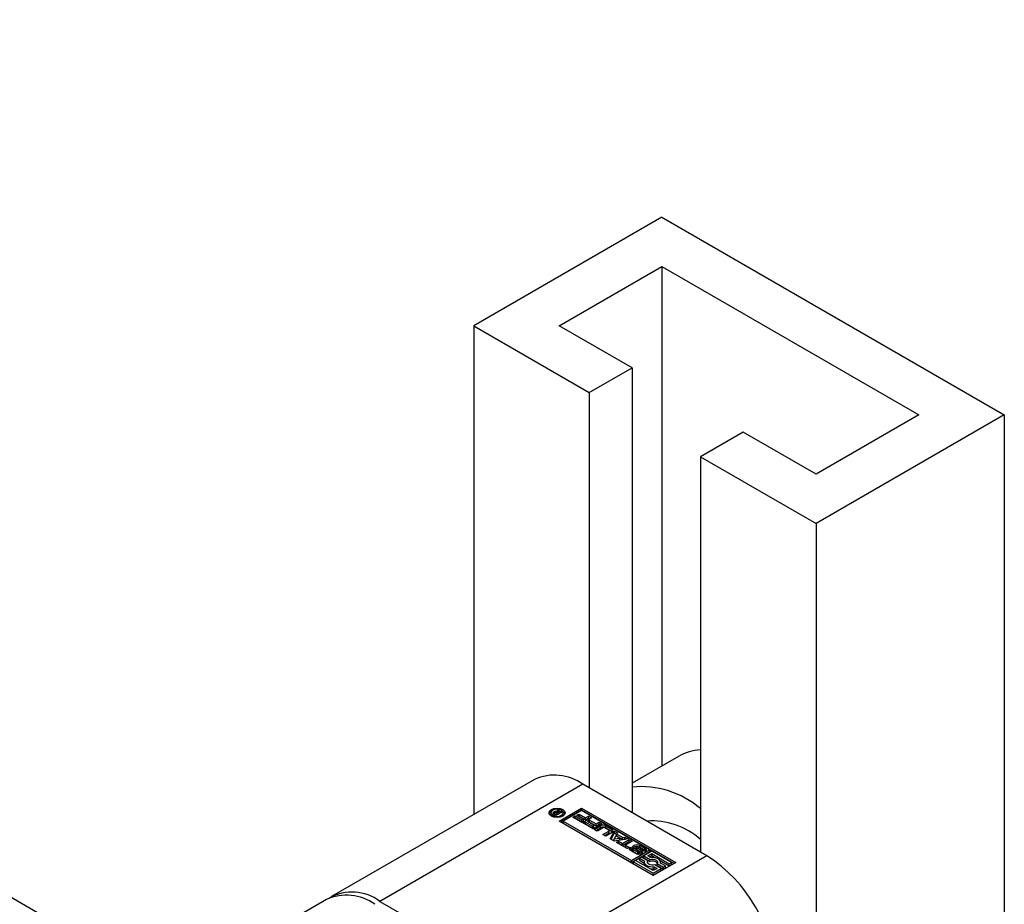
# Paper-space layout 'Sheet1' of a CAD drawing. Header units: millimetres. Extents: x -80341 to 21249, y 0 to 26255.
# Tile 87 of 154: x 13942 to 14023, y 9897 to 9970. Entities that reach past the tile are written whole.
import ezdxf

# ---------------------------------------------------------------- set-up
doc = ezdxf.new("R2010")
doc.units = ezdxf.units.MM
doc.linetypes.add('SLD-Sólida', pattern=[0])

psp = doc.layouts.new('Sheet1')

# ---------------------------------------------------------------- linework, layer by layer
at = {"color": 7, "linetype": 'SLD-Sólida', "lineweight": 25, "ltscale": 25}
for p, q in [((13954.566, 9890.2), (12717.48, 10604.355)), ((13995.172, 9954.007), (13979.615, 9945.027)), ((13995.172, 9954.007), (14023.456, 9937.679)), ((13986.686, 9945.027), (13995.172, 9949.925)), ((13995.172, 9949.925), (14016.385, 9937.679)), ((13995.172, 9949.925), (13995.172, 9908.667)), ((13979.615, 9945.027), (13989.161, 9939.516)), ((13979.615, 9945.027), (13979.615, 9904.661)), ((13992.697, 9941.557), (13986.686, 9945.027)), ((13989.161, 9939.516), (13992.697, 9941.557)), ((13992.697, 9941.557), (13992.697, 9904.814)), ((13989.161, 9939.516), (13989.161, 9906.855)), ((14016.385, 9937.679), (14007.9, 9932.781)), ((14023.456, 9937.679), (14007.9, 9928.699)), ((14023.456, 9937.679), (14023.456, 9850.431)), ((14001.889, 9936.251), (13998.354, 9934.21)), ((14007.9, 9932.781), (14001.889, 9936.251)), ((13998.354, 9934.21), (13998.354, 9901.548)), ((13998.354, 9934.21), (14007.9, 9928.699)), ((14007.9, 9928.699), (14007.9, 9859.411)), ((13996.526, 9909.449), (13992.697, 9907.238)), ((13984.631, 9907.557), (13967.873, 9897.882)), ((13988.631, 9907.161), (13971.873, 9897.486)), ((13998.884, 9901.242), (13988.631, 9907.161)), ((13985.991, 9904.801), (13985.991, 9904.638)), ((13986.157, 9904.765), (13986.157, 9904.778)), ((13986.228, 9904.699), (13986.228, 9904.862)), ((13986.29, 9904.762), (13986.29, 9904.639)), ((13986.294, 9904.636), (13986.294, 9904.747)), ((13986.325, 9904.804), (13986.325, 9904.896)), ((13986.328, 9904.714), (13986.34, 9904.706)), ((13986.328, 9904.617), (13986.328, 9904.714)), ((13986.34, 9904.706), (13986.353, 9904.698)), ((13986.34, 9904.61), (13986.34, 9904.706)), ((13986.353, 9904.698), (13986.39, 9904.677)), ((13986.353, 9904.602), (13986.353, 9904.698)), ((13986.39, 9904.677), (13986.555, 9904.772)), ((13986.913, 9904.864), (13986.406, 9904.572)), ((13986.496, 9904.879), (13986.565, 9905.065)), ((13986.496, 9904.804), (13986.496, 9904.879)), ((13986.524, 9904.791), (13986.565, 9904.902)), ((13986.555, 9904.772), (13986.532, 9904.786)), ((13986.555, 9904.658), (13986.555, 9904.772)), ((13986.565, 9905.065), (13986.681, 9904.998)), ((13986.565, 9904.902), (13986.565, 9905.065)), ((13986.565, 9904.902), (13986.619, 9904.87)), ((13986.681, 9904.998), (13986.578, 9904.786)), ((13986.578, 9904.786), (13986.813, 9904.922)), ((13986.578, 9904.671), (13986.578, 9904.786)), ((13986.668, 9904.109), (13988.525, 9905.181)), ((13988.525, 9905.018), (13986.81, 9904.027)), ((13986.813, 9904.922), (13986.913, 9904.864)), ((13986.813, 9904.807), (13986.813, 9904.922)), ((13987.015, 9904.638), (13987.015, 9904.801)), ((13988.525, 9904.979), (13987.019, 9904.109)), ((13988.142, 9904.592), (13988.32, 9904.695)), ((13988.32, 9904.695), (13988.856, 9904.386)), ((13988.32, 9904.532), (13988.32, 9904.695)), ((13988.525, 9905.181), (13996.303, 9900.691)), ((13988.525, 9905.018), (13988.525, 9905.181)), ((13996.162, 9900.609), (13988.525, 9905.018)), ((13994.151, 9901.731), (13988.525, 9904.979)), ((13985.991, 9904.638), (13986.02, 9904.539)), ((13986.406, 9904.572), (13986.24, 9904.668)), ((13986.39, 9904.581), (13986.39, 9904.677)), ((13994.447, 9899.619), (13986.668, 9904.109)), ((13986.986, 9904.539), (13987.015, 9904.638)), ((13987.019, 9904.109), (13992.644, 9900.862)), ((13987.019, 9904.109), (13987.019, 9903.946)), ((13987.019, 9903.946), (13992.644, 9900.698)), ((13987.811, 9904.433), (13987.99, 9904.536)), ((13988.611, 9903.971), (13987.811, 9904.433)), ((13987.953, 9904.351), (13987.99, 9904.372)), ((13987.99, 9904.536), (13988.553, 9904.211)), ((13987.99, 9904.372), (13987.99, 9904.536)), ((13987.99, 9904.372), (13988.553, 9904.047)), ((13988.678, 9904.283), (13988.142, 9904.592)), ((13988.283, 9904.51), (13988.32, 9904.532)), ((13988.32, 9904.532), (13988.856, 9904.222)), ((13988.553, 9904.211), (13988.678, 9904.283)), ((13988.553, 9904.047), (13988.553, 9904.211)), ((13988.553, 9904.047), (13988.678, 9904.119)), ((13989.343, 9904.393), (13988.611, 9903.971)), ((13988.678, 9904.119), (13988.678, 9904.283)), ((13988.681, 9903.93), (13988.86, 9904.033)), ((13989.481, 9903.468), (13988.681, 9903.93)), ((13988.823, 9903.849), (13988.86, 9903.87)), ((13988.856, 9904.386), (13989.106, 9904.53)), ((13988.856, 9904.222), (13988.856, 9904.386)), ((13988.856, 9904.222), (13989.106, 9904.366)), ((13988.86, 9904.033), (13989.423, 9903.708)), ((13988.86, 9903.87), (13988.86, 9904.033)), ((13988.86, 9903.87), (13989.423, 9903.545)), ((13989.012, 9904.09), (13989.19, 9904.193)), ((13989.548, 9903.78), (13989.012, 9904.09)), ((13989.106, 9904.53), (13989.343, 9904.393)), ((13989.106, 9904.366), (13989.106, 9904.53)), ((13989.106, 9904.366), (13989.201, 9904.311)), ((13989.153, 9904.008), (13989.19, 9904.03)), ((13989.19, 9904.193), (13989.726, 9903.884)), ((13989.19, 9904.03), (13989.19, 9904.193)), ((13989.19, 9904.03), (13989.726, 9903.72)), ((13990.213, 9903.891), (13989.481, 9903.468)), ((13989.726, 9903.884), (13989.976, 9904.027)), ((13989.726, 9903.72), (13989.726, 9903.884)), ((13989.976, 9904.027), (13990.213, 9903.891)), ((13989.976, 9903.864), (13989.976, 9904.027)), ((13989.423, 9903.708), (13989.548, 9903.78)), ((13989.423, 9903.545), (13989.423, 9903.708)), ((13989.423, 9903.545), (13989.548, 9903.617)), ((13989.548, 9903.617), (13989.548, 9903.78)), ((13989.565, 9903.42), (13990.093, 9903.725)), ((13989.803, 9903.282), (13989.565, 9903.42)), ((13989.706, 9903.339), (13990.093, 9903.562)), ((13989.726, 9903.72), (13989.976, 9903.864)), ((13990.305, 9903.572), (13989.803, 9903.282)), ((13989.976, 9903.864), (13990.071, 9903.809)), ((13990.093, 9903.562), (13990.093, 9903.725)), ((13990.285, 9903.004), (13990.787, 9903.294)), ((13990.426, 9902.923), (13990.787, 9903.131)), ((13990.787, 9903.378), (13990.45, 9903.572)), ((13991.052, 9903.171), (13990.524, 9902.866)), ((13990.545, 9903.725), (13991.052, 9903.433)), ((13990.545, 9903.562), (13990.545, 9903.725)), ((13990.545, 9903.562), (13991.052, 9903.269)), ((13990.787, 9903.131), (13990.787, 9903.294)), ((13990.817, 9903.173), (13990.817, 9903.336)), ((13990.901, 9902.649), (13991.244, 9903.295)), ((13990.967, 9902.61), (13991.244, 9903.132)), ((13991.052, 9903.269), (13991.052, 9903.433)), ((13991.244, 9903.295), (13991.499, 9903.148)), ((13991.244, 9903.132), (13991.244, 9903.295)), ((13991.244, 9903.132), (13991.442, 9903.017)), ((13991.499, 9903.148), (13991.442, 9903.039)), ((13990.524, 9902.866), (13990.285, 9903.004)), ((13991.247, 9902.449), (13990.901, 9902.649)), ((13991.366, 9902.899), (13991.233, 9902.641)), ((13991.233, 9902.641), (13991.681, 9902.718)), ((13991.233, 9902.478), (13991.233, 9902.641)), ((13991.233, 9902.478), (13991.681, 9902.554)), ((13992.367, 9902.647), (13991.247, 9902.449)), ((13991.681, 9902.718), (13991.366, 9902.899)), ((13991.409, 9902.356), (13991.588, 9902.459)), ((13992.297, 9901.843), (13991.409, 9902.356)), ((13991.442, 9903.039), (13991.924, 9902.761)), ((13991.442, 9902.876), (13991.442, 9903.039)), ((13991.442, 9902.876), (13991.924, 9902.598)), ((13991.55, 9902.274), (13991.588, 9902.295)), ((13991.588, 9902.459), (13991.912, 9902.271)), ((13991.588, 9902.295), (13991.588, 9902.459)), ((13991.588, 9902.295), (13991.912, 9902.108)), ((13991.681, 9902.554), (13991.681, 9902.718)), ((13991.912, 9902.271), (13992.465, 9902.59)), ((13991.912, 9902.108), (13992.465, 9902.427)), ((13991.912, 9902.108), (13991.912, 9902.271)), ((13991.924, 9902.761), (13992.112, 9902.794)), ((13991.924, 9902.598), (13991.924, 9902.761)), ((13991.924, 9902.598), (13992.112, 9902.631)), ((13992.112, 9902.794), (13992.367, 9902.647)), ((13992.112, 9902.631), (13992.112, 9902.794)), ((13992.112, 9902.631), (13992.151, 9902.609)), ((13992.704, 9902.452), (13992.151, 9902.133)), ((13992.465, 9902.59), (13992.704, 9902.452)), ((13992.465, 9902.427), (13992.465, 9902.59)), ((13992.465, 9902.427), (13992.562, 9902.371)), ((13992.151, 9902.133), (13992.475, 9901.946)), ((13992.151, 9901.97), (13992.151, 9902.133)), ((13992.151, 9901.97), (13992.334, 9901.864)), ((13992.475, 9901.946), (13992.297, 9901.843)), ((13993.012, 9901.428), (13992.575, 9901.681)), ((13992.587, 9901.953), (13992.769, 9901.847)), ((13992.587, 9901.789), (13992.587, 9901.953)), ((13992.755, 9901.692), (13992.587, 9901.789)), ((13992.644, 9900.862), (13994.151, 9901.731)), ((13992.644, 9900.698), (13994.151, 9901.568)), ((13992.755, 9901.825), (13992.755, 9901.662)), ((13992.759, 9901.648), (13992.759, 9901.811)), ((13992.776, 9901.627), (13992.776, 9901.79)), ((13992.802, 9901.772), (13993.176, 9901.556)), ((13992.802, 9901.609), (13992.802, 9901.772)), ((13992.802, 9901.609), (13993.176, 9901.393)), ((13993.268, 9901.612), (13992.865, 9901.856)), ((13993.031, 9901.991), (13993.031, 9901.827)), ((13993.031, 9901.826), (13993.031, 9901.99)), ((13993.031, 9901.827), (13993.031, 9901.826)), ((13993.04, 9901.803), (13993.04, 9901.966)), ((13993.072, 9901.937), (13993.471, 9901.694)), ((13993.072, 9901.773), (13993.072, 9901.937)), ((13993.072, 9901.773), (13993.471, 9901.531)), ((13993.546, 9901.774), (13993.172, 9901.99)), ((13993.176, 9901.393), (13993.176, 9901.556)), ((13993.214, 9901.376), (13993.214, 9901.54)), ((13993.26, 9901.373), (13993.26, 9901.531)), ((13993.298, 9901.376), (13993.298, 9901.538)), ((13993.312, 9901.396), (13993.312, 9901.559)), ((13993.312, 9901.392), (13993.312, 9901.556)), ((13993.33, 9902.118), (13993.768, 9901.866)), ((13993.33, 9901.955), (13993.33, 9902.118)), ((13993.33, 9901.955), (13993.768, 9901.703)), ((13993.471, 9901.531), (13993.471, 9901.694)), ((13993.535, 9901.479), (13993.471, 9901.531)), ((13993.576, 9901.699), (13993.58, 9901.701)), ((13993.757, 9901.595), (13993.576, 9901.699)), ((13993.58, 9901.697), (13993.58, 9901.701)), ((13993.59, 9901.691), (13993.59, 9901.711)), ((13993.592, 9901.69), (13993.592, 9901.721)), ((13994.326, 9901.63), (13993.66, 9901.246)), ((13993.768, 9901.703), (13993.768, 9901.866)), ((13994.151, 9901.731), (13994.151, 9901.568)), ((13995.953, 9900.691), (13994.326, 9901.63)), ((13998.884, 9901.242), (13982.126, 9891.567)), ((13992.644, 9900.698), (13992.644, 9900.862)), ((13992.995, 9900.861), (13992.82, 9900.76)), ((13992.82, 9900.597), (13992.82, 9900.76)), ((13992.82, 9900.76), (13994.447, 9899.821)), ((13994.446, 9900.023), (13992.995, 9900.861)), ((13993.485, 9901.145), (13993.31, 9901.043)), ((13993.31, 9901.043), (13993.725, 9900.804)), ((13993.31, 9900.88), (13993.31, 9901.043)), ((13993.31, 9900.88), (13993.711, 9900.648)), ((13994.011, 9900.841), (13993.485, 9901.145)), ((13993.66, 9901.246), (13994.186, 9900.942)), ((13993.66, 9901.082), (13993.66, 9901.246)), ((13993.66, 9901.082), (13994.186, 9900.779)), ((13993.711, 9900.725), (13993.711, 9900.562)), ((13993.985, 9900.644), (13994.011, 9900.678)), ((13994.011, 9901.246), (13994.326, 9901.428)), ((13994.251, 9901.107), (13994.011, 9901.246)), ((13994.011, 9900.678), (13994.011, 9900.841)), ((13994.152, 9901.164), (13994.326, 9901.264)), ((13994.186, 9900.779), (13994.186, 9900.942)), ((13994.326, 9901.428), (13995.778, 9900.59)), ((13994.326, 9901.264), (13994.326, 9901.428)), ((13994.326, 9901.264), (13994.629, 9901.089)), ((13996.303, 9900.691), (13994.447, 9899.619)), ((13995.016, 9900.866), (13995.778, 9900.426)), ((13995.462, 9900.408), (13995.047, 9900.647)), ((13995.061, 9900.639), (13995.061, 9900.725)), ((13995.778, 9900.59), (13995.953, 9900.691)), ((13995.953, 9900.527), (13995.953, 9900.691)), ((13992.82, 9900.597), (13994.447, 9899.658)), ((13994.762, 9900.205), (13994.446, 9900.023)), ((13994.447, 9899.821), (13995.112, 9900.205)), ((13994.447, 9899.658), (13995.112, 9900.042)), ((13994.447, 9899.658), (13994.447, 9899.821)), ((13994.522, 9900.344), (13994.762, 9900.205)), ((13994.522, 9900.18), (13994.522, 9900.344)), ((13994.522, 9900.18), (13994.62, 9900.124)), ((13995.112, 9900.205), (13994.586, 9900.509)), ((13994.761, 9900.447), (13994.761, 9900.61)), ((13994.761, 9900.61), (13995.287, 9900.306)), ((13994.761, 9900.447), (13995.287, 9900.143)), ((13995.112, 9900.042), (13995.112, 9900.205)), ((13995.287, 9900.306), (13995.462, 9900.408)), ((13995.287, 9900.143), (13995.287, 9900.306)), ((13995.287, 9900.143), (13995.462, 9900.244)), ((13995.462, 9900.244), (13995.462, 9900.408)), ((13995.778, 9900.426), (13995.778, 9900.59)), ((13995.778, 9900.426), (13995.953, 9900.527)), ((13967.449, 9897.637), (13952.347, 9888.919)), ((13971.873, 9897.486), (13982.126, 9891.567))]:
    psp.add_line(p, q, dxfattribs=at)
at = {"color": 7, "linetype": 'SLD-Sólida', "lineweight": 25, "ltscale": 25, "flags": 128}
for points in [[(13986.971, 9904.53), (13986.756, 9904.448), (13986.503, 9904.418), (13986.249, 9904.448), (13986.035, 9904.53), (13985.891, 9904.655), (13985.841, 9904.801), (13985.891, 9904.947), (13986.035, 9905.071), (13986.249, 9905.154), (13986.503, 9905.183), (13986.756, 9905.154), (13986.971, 9905.071), (13987.115, 9904.947), (13987.165, 9904.801), (13987.115, 9904.655), (13986.971, 9904.53)], [(13985.856, 9904.719), (13985.891, 9904.784), (13986.02, 9904.899)], [(13986.865, 9904.592), (13986.976, 9904.688), (13987.015, 9904.801), (13986.976, 9904.914), (13986.865, 9905.01), (13986.699, 9905.074), (13986.503, 9905.097), (13986.307, 9905.074), (13986.141, 9905.01), (13986.03, 9904.914), (13985.991, 9904.801), (13986.03, 9904.688), (13986.141, 9904.592), (13986.307, 9904.528), (13986.503, 9904.505), (13986.699, 9904.528), (13986.865, 9904.592)], [(13986.228, 9904.699), (13986.213, 9904.691), (13986.209, 9904.689)], [(13986.986, 9904.899), (13987.115, 9904.784), (13987.15, 9904.719)], [(13991.113, 9903.22), (13991.092, 9903.241), (13991.052, 9903.269)], [(13992.575, 9901.681), (13992.533, 9901.71), (13992.503, 9901.744), (13992.485, 9901.78), (13992.48, 9901.818), (13992.488, 9901.856), (13992.51, 9901.892), (13992.543, 9901.924), (13992.587, 9901.953)], [(13992.587, 9901.789), (13992.543, 9901.761), (13992.512, 9901.732)], [(13992.865, 9901.856), (13992.798, 9901.918), (13992.775, 9901.989), (13992.802, 9902.06), (13992.873, 9902.12), (13992.979, 9902.16), (13993.103, 9902.173), (13993.226, 9902.159), (13993.33, 9902.118)], [(13993.471, 9901.694), (13993.542, 9901.633), (13993.568, 9901.561), (13993.543, 9901.489), (13993.473, 9901.428), (13993.367, 9901.387), (13993.243, 9901.373), (13993.118, 9901.387), (13993.012, 9901.428)], [(13993.07, 9902.016), (13993.062, 9902.015), (13993.054, 9902.013), (13993.048, 9902.011), (13993.042, 9902.007), (13993.037, 9902.003), (13993.033, 9901.999), (13993.032, 9901.994), (13993.031, 9901.99)], [(13993.33, 9901.955), (13993.226, 9901.996), (13993.126, 9902.01)], [(13993.768, 9901.866), (13993.809, 9901.837), (13993.839, 9901.803), (13993.858, 9901.767), (13993.863, 9901.729), (13993.855, 9901.692), (13993.834, 9901.656), (13993.801, 9901.623), (13993.757, 9901.595)], [(13993.83, 9901.652), (13993.809, 9901.674), (13993.768, 9901.703)], [(13993.214, 9901.376), (13993.22, 9901.374), (13993.224, 9901.373)], [(13993.312, 9901.392), (13993.312, 9901.395), (13993.312, 9901.396)], [(13993.725, 9900.804), (13993.712, 9900.708), (13993.74, 9900.613), (13993.807, 9900.526), (13993.909, 9900.45), (13994.04, 9900.391), (13994.192, 9900.352), (13994.356, 9900.336), (13994.522, 9900.344)], [(13994.586, 9900.509), (13994.459, 9900.484), (13994.324, 9900.483), (13994.195, 9900.506), (13994.086, 9900.552), (13994.007, 9900.615), (13993.966, 9900.689), (13993.967, 9900.767), (13994.011, 9900.841)], [(13994.186, 9900.942), (13994.314, 9900.967), (13994.449, 9900.968), (13994.577, 9900.945), (13994.687, 9900.899), (13994.766, 9900.836), (13994.807, 9900.762), (13994.805, 9900.684), (13994.761, 9900.61)], [(13995.047, 9900.647), (13995.061, 9900.743), (13995.033, 9900.837), (13994.966, 9900.925), (13994.864, 9901.001), (13994.732, 9901.06), (13994.58, 9901.099), (13994.416, 9901.115), (13994.251, 9901.107)]]:
    psp.add_lwpolyline(points, dxfattribs=at)
at = {"color": 7, "linetype": 'SLD-Sólida', "lineweight": 25, "ltscale": 625}
for centre, radius, start, end in [((13998.649, 9905.693), 4.314, 93.92009, 119.47299), ((13986.288, 9903.89), 4.024, 54.38242, 114.30712), ((13993.423, 9899.355), 7.605, 49.57978, 95.47659), ((13986.267, 9904.757), 0.112, 110.5233, 169.60643), ((13986.241, 9904.773), 0.0841, 177.03373, 225.54787), ((13986.371, 9904.895), 0.263, 223.96599, 240.03699), ((13986.365, 9904.62), 0.278, 98.25462, 119.49787), ((13986.356, 9904.478), 0.256, 104.92373, 119.99094), ((13986.321, 9904.762), 0.0312, 126.48153, 209.89514), ((13986.396, 9904.817), 0.124, 214.53935, 236.82631), ((13986.394, 9904.687), 0.136, 115.91093, 132.09439), ((13986.38, 9904.563), 0.337, 69.8468, 99.35735), ((13986.403, 9904.669), 0.156, 85.25022, 116.1848), ((13986.381, 9904.526), 0.3, 59.82645, 83.3108), ((13994.321, 9898.089), 6.041, 48.11523, 93.93855), ((13990.319, 9903.288), 0.492, 62.60967, 117.39033), ((13990.319, 9903.125), 0.492, 62.60967, 117.39033), ((13990.378, 9903.432), 0.158, 62.60967, 117.39033), ((13990.771, 9903.336), 0.0448, 290.78342, 69.21658), ((13990.766, 9903.178), 0.0516, 294.37466, 354.3052), ((13991.002, 9903.302), 0.14, 290.78342, 69.21658), ((13992.781, 9901.825), 0.026, 161.15652, 213.60653), ((13992.782, 9901.662), 0.027, 180.6276, 213.08998), ((13992.78, 9901.824), 0.0258, 116.84335, 158.17765), ((13992.822, 9901.845), 0.0708, 208.70735, 230.45043), ((13992.822, 9901.682), 0.0708, 208.70735, 230.45043), ((13992.878, 9901.906), 0.154, 228.72837, 240.31762), ((13992.878, 9901.743), 0.154, 228.72837, 240.31762), ((13993.063, 9901.641), 0.367, 93.49455, 134.11666), ((13993.075, 9901.992), 0.0436, 183.49244, 216.98669), ((13993.075, 9901.829), 0.0436, 183.49244, 216.98669), ((13993.139, 9902.041), 0.124, 217.06088, 237.0978), ((13993.139, 9901.878), 0.124, 217.06088, 237.0978), ((13993.08, 9901.863), 0.153, 75.0371, 93.49041), ((13993.067, 9901.805), 0.213, 60.6051, 75.82528), ((13993.276, 9901.732), 0.202, 240.3702, 252.23925), ((13993.27, 9901.706), 0.176, 251.43443, 266.73325), ((13993.267, 9901.597), 0.067, 264.24472, 297.37594), ((13993.176, 9901.46), 0.178, 50.91521, 58.94805), ((13993.229, 9901.527), 0.093, 33.22777, 50.37442), ((13993.289, 9901.56), 0.0237, 292.97768, 350.19358), ((13993.279, 9901.559), 0.0335, 354.56339, 33.90864), ((13993.472, 9901.644), 0.15, 46.77381, 60.43375), ((13993.532, 9901.707), 0.0626, 20.07496, 47.5276), ((13993.566, 9901.725), 0.0274, 300.08132, 329.71125), ((13993.569, 9901.721), 0.0235, 334.98634, 18.51245), ((13993.276, 9901.569), 0.202, 240.3702, 252.23925), ((13993.29, 9901.396), 0.0226, 298.9245, 350.85516), ((13994.39, 9900.28), 0.539, 42.49117, 112.19889), ((13992.259, 9890.885), 12.294, 2.60548, 57.39452), ((13993.963, 9900.566), 0.252, 180.84127, 214.97015), ((13994.386, 9901.308), 1.136, 257.62865, 276.8556), ((13969.567, 9894.393), 3.858, 53.3054, 119.51564), ((13969.105, 9893.97), 4.024, 54.38242, 114.30712)]:
    psp.add_arc(centre, radius, start, end, dxfattribs=at)

doc.saveas('drawing.dxf')
